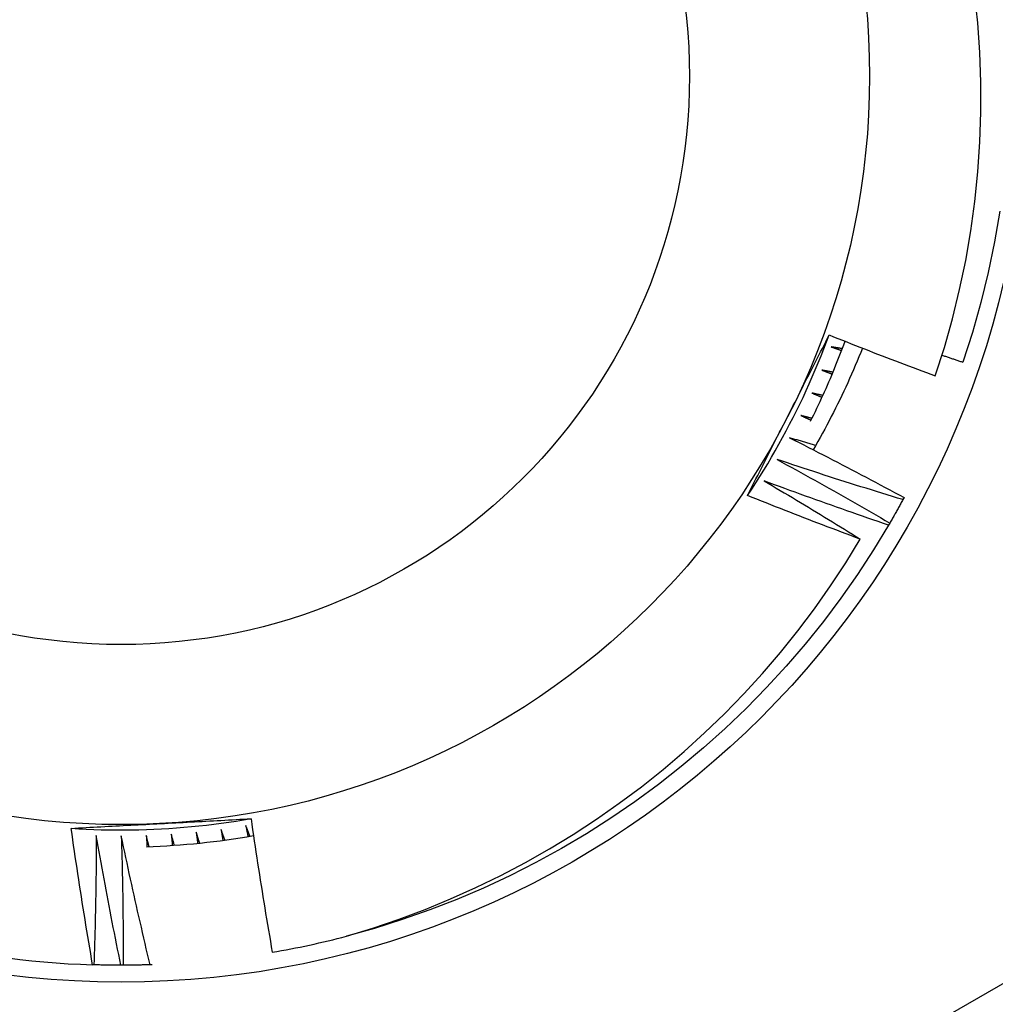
# Model space of a CAD drawing. Header units: inches. Extents: x 56.1 to 140.1, y 37.7 to 64.
# Tile 97 of 102: x 134.17 to 134.341, y 60.206 to 60.378. Entities that reach past the tile are written whole.
import ezdxf

# ---------------------------------------------------------------- set-up
doc = ezdxf.new("R2010")
doc.units = ezdxf.units.IN
doc.header["$MEASUREMENT"] = 0
doc.layers.add('Visible Edges(ANSI)', color=7, linetype='Continuous', lineweight=25)
doc.layers.add('Visible Tangent Edges(ANSI)', color=7, linetype='Continuous', lineweight=25)

msp = doc.modelspace()

# ---------------------------------------------------------------- linework, layer by layer
at = {"layer": 'Visible Edges(ANSI)'}
for p, q in [((134.3247413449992, 60.294161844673), (134.3245448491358, 60.29379785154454)), ((134.3222416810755, 60.28969452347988), (134.3220333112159, 60.28933719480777)), ((134.1830663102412, 60.21241456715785), (134.1828315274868, 60.21242190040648)), ((134.1881849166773, 60.21234302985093), (134.1877712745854, 60.21234256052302)), ((134.1932160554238, 60.21243694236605), (134.1928897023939, 60.21242591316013))]:
    msp.add_line(p, q, dxfattribs=at)
at = {"layer": 'Visible Edges(ANSI)', "flags": 128}
for points in [[(134.3302044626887, 60.31544076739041), (134.3317964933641, 60.32041688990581), (134.3332176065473, 60.32545081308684), (134.3344655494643, 60.33053755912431), (134.3355358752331, 60.3356603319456), (134.3364271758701, 60.34081032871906), (134.3371391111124, 60.34598284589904), (134.3376713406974, 60.35117318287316), (134.3380235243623, 60.3563766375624), (134.3381953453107, 60.36158851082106), (134.3381864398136, 60.36680410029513), (134.3379964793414, 60.37201870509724), (134.3376251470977, 60.37722762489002), (134.3370720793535, 60.38242615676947)], [(134.341506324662, 60.34423584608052), (134.3405858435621, 60.33887230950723), (134.3394782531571, 60.3335442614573), (134.3381849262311, 60.32825822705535), (134.3367074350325, 60.32302068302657), (134.3350475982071, 60.31783804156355)], [(134.2973738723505, 60.29452850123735), (134.2980991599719, 60.29562592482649), (134.298813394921, 60.29673057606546), (134.2995165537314, 60.2978423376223), (134.3002085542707, 60.29896108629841), (134.3008893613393, 60.30008669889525), (134.3015589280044, 60.3012190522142), (134.3022171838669, 60.30235803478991), (134.3028640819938, 60.30350351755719), (134.3034995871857, 60.30465538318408), (134.3041236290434, 60.30581350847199), (134.3047361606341, 60.30697777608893), (134.3053371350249, 60.30814806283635), (134.3059264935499, 60.30932425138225), (134.3065041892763, 60.31050621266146), (134.3070701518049, 60.31169383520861), (134.3076243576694, 60.31288698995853), (134.3081667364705, 60.31408555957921), (134.3086972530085, 60.3152894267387), (134.3092158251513, 60.31649846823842), (134.3097224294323, 60.31771256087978), (134.3102169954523, 60.31893158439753), (134.3106994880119, 60.32015541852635), (134.3111698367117, 60.3213839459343), (134.3116280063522, 60.32261704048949)], [(134.3044711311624, 60.30849314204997), (134.304771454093, 60.309083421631), (134.3050716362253, 60.3096734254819), (134.3053716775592, 60.31026317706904), (134.3056715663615, 60.31085267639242), (134.3059713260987, 60.31144193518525), (134.3062709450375, 60.31203097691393), (134.3065704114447, 60.31261979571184), (134.3068697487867, 60.31320841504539), (134.3071689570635, 60.31379684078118), (134.3074680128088, 60.31438508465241), (134.3077669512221, 60.31497315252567), (134.3080657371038, 60.31556106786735), (134.3083644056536, 60.31614883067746), (134.308662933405, 60.3167364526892), (134.308961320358, 60.31732395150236), (134.309259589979, 60.31791133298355), (134.3095577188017, 60.31849860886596), (134.3098557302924, 60.31908579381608), (134.3101536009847, 60.31967289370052), (134.3104513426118, 60.32025992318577), (134.310748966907, 60.32084689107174), (134.311046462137, 60.32143380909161), (134.3113438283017, 60.32202068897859), (134.3116410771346, 60.32260753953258)], [(134.3116410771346, 60.32260753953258), (134.3124107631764, 60.32229890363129), (134.313180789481, 60.32199113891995), (134.3139511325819, 60.32168424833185), (134.3147218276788, 60.32137822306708), (134.315492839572, 60.32107307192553), (134.3162641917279, 60.32076879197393), (134.3170358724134, 60.32046538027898), (134.3178078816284, 60.32016284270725), (134.318580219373, 60.31986117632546), (134.3193528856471, 60.3195603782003), (134.3201258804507, 60.31926045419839), (134.3208992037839, 60.3189614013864), (134.3216728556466, 60.31866321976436), (134.3224468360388, 60.31836591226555), (134.3232211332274, 60.31806947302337), (134.3239957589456, 60.31777390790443), (134.3247707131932, 60.31747921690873), (134.3255459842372, 60.31718539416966), (134.3263215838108, 60.31689244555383), (134.3270975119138, 60.31660036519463), (134.3278737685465, 60.31630915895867), (134.3286503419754, 60.31601882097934), (134.3294272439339, 60.31572935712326), (134.3302044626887, 60.31544076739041)], [(134.3083918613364, 60.30752401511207), (134.3086743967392, 60.3080920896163), (134.3089542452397, 60.30866148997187), (134.3092314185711, 60.309232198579), (134.309505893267, 60.30980420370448), (134.3097776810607, 60.31037749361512), (134.3100467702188, 60.31095205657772), (134.3103131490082, 60.31152788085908), (134.3105768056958, 60.3121049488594), (134.3108377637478, 60.3126832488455), (134.3110959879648, 60.31326277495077), (134.3113514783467, 60.31384350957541), (134.3116042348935, 60.31442544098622), (134.3118542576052, 60.31500855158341), (134.3121015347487, 60.31559283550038), (134.3123460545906, 60.31617827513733), (134.3125878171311, 60.31676485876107), (134.3128268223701, 60.31735257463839), (134.3130630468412, 60.3179414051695), (134.3132965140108, 60.31853133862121), (134.3135271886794, 60.31912237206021), (134.3137550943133, 60.3197144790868), (134.3139801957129, 60.32030765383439), (134.3142025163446, 60.32090187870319), (134.314422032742, 60.32149714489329)], [(134.3174732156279, 60.32029387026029), (134.3171660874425, 60.3195312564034), (134.31685438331, 60.31877040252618), (134.3165381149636, 60.31801132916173), (134.3162172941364, 60.31725405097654), (134.3158919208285, 60.3164986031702), (134.3155619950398, 60.31574499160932), (134.3152275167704, 60.31499324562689), (134.3148885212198, 60.3142433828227), (134.3145449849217, 60.31349542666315), (134.3141969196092, 60.31274940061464), (134.3138443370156, 60.31200531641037), (134.3134872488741, 60.31126320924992), (134.3131256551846, 60.3105230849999), (134.3127595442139, 60.30978497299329), (134.3123889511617, 60.30904889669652), (134.3120138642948, 60.30831486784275), (134.3116342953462, 60.30758291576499), (134.3112502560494, 60.30685305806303), (134.3108617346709, 60.30612531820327), (134.3104687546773, 60.30539971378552), (134.310071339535, 60.30467632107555), (134.3096696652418, 60.30395546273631), (134.3092637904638, 60.30323720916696), (134.3088537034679, 60.30252158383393)], [(134.3119791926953, 60.32052680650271), (134.3120559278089, 60.32050015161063), (134.3121326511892, 60.32047348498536), (134.3122093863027, 60.32044680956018), (134.3122861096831, 60.3204201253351), (134.3123628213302, 60.32039343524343), (134.3124395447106, 60.32036673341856), (134.3125162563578, 60.32034002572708), (134.3125929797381, 60.32031330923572), (134.3126696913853, 60.32028658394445), (134.3127463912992, 60.32025984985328), (134.3128231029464, 60.32023310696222), (134.3128998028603, 60.32020635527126), (134.3129765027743, 60.32017959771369), (134.3130532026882, 60.32015282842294), (134.313129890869, 60.32012605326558), (134.3132065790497, 60.32009926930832), (134.3132832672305, 60.32007247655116), (134.3133599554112, 60.32004567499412), (134.313436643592, 60.32001886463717), (134.3135133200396, 60.31999204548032), (134.3135899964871, 60.31996521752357), (134.3136666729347, 60.31993838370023), (134.3137433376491, 60.31991153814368), (134.3138200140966, 60.31988468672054)], [(134.3139446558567, 60.32021341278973), (134.313862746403, 60.32022636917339), (134.3137808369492, 60.32023933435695), (134.3136989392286, 60.3202523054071), (134.3136170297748, 60.32026528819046), (134.3135351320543, 60.32027827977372), (134.3134532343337, 60.32029128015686), (134.3133713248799, 60.32030428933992), (134.3132894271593, 60.32031730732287), (134.3132075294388, 60.32033033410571), (134.3131256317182, 60.32034336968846), (134.3130437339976, 60.3203564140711), (134.3129618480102, 60.32036946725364), (134.3128799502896, 60.32038252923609), (134.3127980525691, 60.32039560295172), (134.3127161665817, 60.32040868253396), (134.3126342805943, 60.32042177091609), (134.3125523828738, 60.32043487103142), (134.3124704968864, 60.32044797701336), (134.312388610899, 60.32046109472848), (134.3123067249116, 60.32047421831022), (134.3122248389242, 60.32048735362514), (134.3121429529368, 60.32050049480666), (134.3120610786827, 60.32051364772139), (134.3119791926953, 60.32052680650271)], [(134.3313874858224, 60.31908058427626), (134.3315398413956, 60.31902843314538), (134.3316922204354, 60.3189763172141), (134.3318446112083, 60.31892423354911), (134.3319970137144, 60.3188721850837), (134.3321494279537, 60.3188201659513), (134.3323018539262, 60.31876818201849), (134.3324542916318, 60.31871622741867), (134.3326067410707, 60.31866430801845), (134.3327592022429, 60.31861242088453), (134.3329116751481, 60.31856056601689), (134.3330641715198, 60.31850874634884), (134.3332166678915, 60.3184569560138), (134.3333691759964, 60.31840520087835), (134.3335216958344, 60.31835347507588), (134.3336742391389, 60.31830178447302), (134.3338267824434, 60.31825012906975), (134.3339793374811, 60.31819850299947), (134.3341319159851, 60.31814690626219), (134.3342844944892, 60.3180953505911), (134.3344370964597, 60.3180438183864), (134.3345896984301, 60.3179923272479), (134.334742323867, 60.31794086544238), (134.334894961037, 60.31788943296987), (134.3350475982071, 60.31783804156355)], [(134.3103542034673, 60.31646525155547), (134.3104300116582, 60.31643608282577), (134.3105058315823, 60.31640690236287), (134.3105816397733, 60.31637771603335), (134.310657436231, 60.31634852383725), (134.3107332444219, 60.31631931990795), (134.3108090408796, 60.31629011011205), (134.3108848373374, 60.31626089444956), (134.3109606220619, 60.31623166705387), (134.3110364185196, 60.31620242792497), (134.3111122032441, 60.31617318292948), (134.3111879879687, 60.31614393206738), (134.3112637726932, 60.3161146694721), (134.3113395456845, 60.31608540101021), (134.3114153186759, 60.31605612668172), (134.3114910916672, 60.31602684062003), (134.3115668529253, 60.31599754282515), (134.3116426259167, 60.31596823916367), (134.3117183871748, 60.31593892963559), (134.3117941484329, 60.31590960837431), (134.3118698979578, 60.31588028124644), (134.3119456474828, 60.31585094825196), (134.3120213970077, 60.31582160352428), (134.3120971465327, 60.31579225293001), (134.3121728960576, 60.31576289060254)], [(134.3123082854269, 60.31608733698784), (134.312226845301, 60.3161029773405), (134.3121454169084, 60.31611862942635), (134.3120639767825, 60.3161342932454), (134.3119825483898, 60.31614996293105), (134.3119011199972, 60.31616564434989), (134.3118196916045, 60.31618133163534), (134.3117382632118, 60.31619703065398), (134.3116568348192, 60.31621273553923), (134.3115754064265, 60.31622845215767), (134.3114939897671, 60.31624417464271), (134.3114125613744, 60.31625990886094), (134.3113311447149, 60.31627565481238), (134.3112497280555, 60.31629140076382), (134.311168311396, 60.31630716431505), (134.3110868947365, 60.31632293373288), (134.3110054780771, 60.31633870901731), (134.3109240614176, 60.31635449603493), (134.3108426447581, 60.31637028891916), (134.3107612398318, 60.31638609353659), (134.3106798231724, 60.31640190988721), (134.3105984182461, 60.31641773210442), (134.3105170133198, 60.31643356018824), (134.3104356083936, 60.31644940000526), (134.3103542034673, 60.31646525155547)], [(134.3085964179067, 60.31245937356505), (134.3086712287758, 60.31242772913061), (134.3087460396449, 60.31239606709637), (134.3088208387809, 60.31236440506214), (134.30889564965, 60.3123327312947), (134.3089704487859, 60.31230105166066), (134.3090452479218, 60.31226936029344), (134.3091200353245, 60.3122376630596), (134.3091948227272, 60.31220595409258), (134.3092696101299, 60.31217424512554), (134.3093443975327, 60.31214251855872), (134.3094191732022, 60.31211078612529), (134.3094939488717, 60.31207904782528), (134.3095687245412, 60.31204730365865), (134.3096434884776, 60.31201554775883), (134.3097182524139, 60.31198378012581), (134.3097930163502, 60.31195201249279), (134.3098677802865, 60.31192022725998), (134.3099425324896, 60.31188844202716), (134.3100172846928, 60.31185664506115), (134.3100920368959, 60.31182483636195), (134.310166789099, 60.31179302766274), (134.3102415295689, 60.31176120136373), (134.3103162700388, 60.31172937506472), (134.3103909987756, 60.31169753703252)], [(134.3105370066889, 60.31201734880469), (134.3104561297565, 60.31203566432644), (134.3103752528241, 60.31205399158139), (134.3102943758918, 60.31207232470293), (134.3102134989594, 60.31209066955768), (134.3101326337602, 60.31210902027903), (134.3100517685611, 60.31212737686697), (134.3099709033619, 60.31214574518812), (134.3098900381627, 60.31216412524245), (134.3098091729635, 60.31218251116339), (134.3097283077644, 60.31220090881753), (134.3096474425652, 60.31221931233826), (134.3095665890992, 60.31223772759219), (134.3094857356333, 60.31225614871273), (134.3094048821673, 60.31227458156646), (134.3093240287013, 60.31229302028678), (134.3092431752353, 60.31231146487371), (134.3091623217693, 60.31232992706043), (134.3090814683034, 60.31234838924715), (134.3090006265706, 60.31236686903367), (134.3089197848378, 60.31238534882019), (134.3088389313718, 60.31240384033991), (134.3087580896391, 60.31242234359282), (134.3086772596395, 60.31244085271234), (134.3085964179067, 60.31245937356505)], [(134.2973765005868, 60.29452687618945), (134.2976706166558, 60.2951075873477), (134.2979648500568, 60.29568831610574), (134.298259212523, 60.29626906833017), (134.2985536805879, 60.2968498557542), (134.2988482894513, 60.29743069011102), (134.2991430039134, 60.29801159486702), (134.2994378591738, 60.29859257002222), (134.2997328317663, 60.2991736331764), (134.3000279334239, 60.29975480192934), (134.3003231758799, 60.30033608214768), (134.3006185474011, 60.30091749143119), (134.3009140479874, 60.30149903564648), (134.301209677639, 60.30208073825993), (134.3015054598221, 60.30266259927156), (134.3018013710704, 60.30324464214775), (134.302097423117, 60.30382687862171), (134.3023936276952, 60.30440931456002), (134.3026899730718, 60.3049919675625), (134.3029864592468, 60.30557484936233), (134.3032830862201, 60.30615797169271), (134.3035798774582, 60.30674135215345), (134.3038768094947, 60.30732499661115), (134.3041738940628, 60.30790892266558), (134.3044711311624, 60.30849314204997)], [(134.3067077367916, 60.30851352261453), (134.3067814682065, 60.30847943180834), (134.3068551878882, 60.30844532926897), (134.3069289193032, 60.30841122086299), (134.3070026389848, 60.30837710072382), (134.3070763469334, 60.30834297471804), (134.3071500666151, 60.30830884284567), (134.3072237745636, 60.3082746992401), (134.3072974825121, 60.30824054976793), (134.3073711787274, 60.30820638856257), (134.3074448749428, 60.3081722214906), (134.3075185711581, 60.30813804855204), (134.3075922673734, 60.30810386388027), (134.3076659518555, 60.30806967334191), (134.3077396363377, 60.30803547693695), (134.3078133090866, 60.30800126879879), (134.3078869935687, 60.30796704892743), (134.3079606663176, 60.30793282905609), (134.3080343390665, 60.30789859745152), (134.3081080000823, 60.30786435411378), (134.308181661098, 60.30783010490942), (134.3082553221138, 60.30779584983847), (134.3083289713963, 60.30776158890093), (134.3084026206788, 60.30772731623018), (134.3084762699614, 60.30769303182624)], [(134.3086327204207, 60.30800786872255), (134.3085524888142, 60.308028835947), (134.3084722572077, 60.30804981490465), (134.3083920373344, 60.3080707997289), (134.3083118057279, 60.30809179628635), (134.3082315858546, 60.30811279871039), (134.3081513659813, 60.30813380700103), (134.308071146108, 60.30815482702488), (134.3079909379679, 60.30817585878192), (134.3079107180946, 60.30819689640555), (134.3078305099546, 60.30821794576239), (134.3077502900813, 60.30823900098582), (134.3076700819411, 60.30826006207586), (134.3075898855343, 60.30828114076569), (134.3075096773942, 60.30830221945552), (134.3074294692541, 60.30832330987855), (134.3073492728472, 60.30834441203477), (134.3072690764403, 60.3083655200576), (134.3071888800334, 60.30838663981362), (134.3071086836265, 60.30840776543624), (134.3070284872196, 60.30842889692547), (134.3069482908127, 60.30845004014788), (134.306868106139, 60.3084711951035), (134.3067879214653, 60.30849235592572), (134.3067077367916, 60.30851352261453)], [(134.3046902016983, 60.30463197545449), (134.3055317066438, 60.30420809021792), (134.3063726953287, 60.30378311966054), (134.3072131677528, 60.30335707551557), (134.308053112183, 60.30292995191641), (134.3088925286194, 60.30250174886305), (134.309731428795, 60.30207247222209), (134.3105698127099, 60.30164211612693), (134.3114076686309, 60.30121068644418), (134.312244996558, 60.30077818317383), (134.3130817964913, 60.30034460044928), (134.3139180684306, 60.29990994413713), (134.314753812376, 60.29947421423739), (134.3155890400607, 60.29903741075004), (134.3164237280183, 60.29859953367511), (134.317257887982, 60.29816058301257), (134.3180915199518, 60.29772056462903), (134.3189246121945, 60.2972794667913), (134.3197571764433, 60.29683730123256), (134.3205892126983, 60.29639406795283), (134.3214207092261, 60.2959497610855), (134.32225167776, 60.29550438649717), (134.3230820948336, 60.29505793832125), (134.3239119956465, 60.29461042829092), (134.3247413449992, 60.294161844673)], [(134.3092833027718, 60.30327149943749), (134.3090917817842, 60.30332760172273), (134.3089002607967, 60.30338376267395), (134.3087087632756, 60.30343997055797), (134.3085172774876, 60.30349622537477), (134.3083258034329, 60.30355253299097), (134.3081343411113, 60.30360889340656), (134.307942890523, 60.30366530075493), (134.3077514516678, 60.30372176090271), (134.3075600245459, 60.30377827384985), (134.3073686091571, 60.30383483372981), (134.3071772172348, 60.30389144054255), (134.3069858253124, 60.30394810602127), (134.3067944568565, 60.3040048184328), (134.3066030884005, 60.30406157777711), (134.3064117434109, 60.30411838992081), (134.3062204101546, 60.3041752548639), (134.3060290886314, 60.30423216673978), (134.3058377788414, 60.30428913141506), (134.3056464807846, 60.30434614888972), (134.3054552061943, 60.30440321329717), (134.3052639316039, 60.30446032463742), (134.3050726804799, 60.30451749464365), (134.3048814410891, 60.30457471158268), (134.3046902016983, 60.30463197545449)], [(134.3025460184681, 60.30081893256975), (134.3033731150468, 60.30036757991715), (134.3041996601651, 60.29991515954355), (134.30502564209, 60.29946168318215), (134.3058510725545, 60.29900714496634), (134.3066759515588, 60.29855155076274), (134.3075002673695, 60.29809489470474), (134.30832403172, 60.29763717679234), (134.309147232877, 60.29717840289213), (134.3099698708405, 60.29671857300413), (134.3107919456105, 60.29625768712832), (134.311613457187, 60.29579573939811), (134.3124344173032, 60.2953327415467), (134.3132548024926, 60.29486868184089), (134.3140746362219, 60.29440357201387), (134.3148938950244, 60.29393740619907), (134.3157125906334, 60.29347018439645), (134.3165307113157, 60.29300190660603), (134.3173482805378, 60.29253257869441), (134.3181652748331, 60.29206220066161), (134.3189816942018, 60.29159076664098), (134.3197975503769, 60.29111828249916), (134.3206128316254, 60.29064474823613), (134.3214275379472, 60.2901701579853), (134.3222416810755, 60.28969452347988)], [(134.3245448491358, 60.29379785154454), (134.3236245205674, 60.29407700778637), (134.3227045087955, 60.29435731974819), (134.3217848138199, 60.29463880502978), (134.3208654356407, 60.29492145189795), (134.3199463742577, 60.2952052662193), (134.3190276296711, 60.29549024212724), (134.3181092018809, 60.29577638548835), (134.317191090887, 60.29606369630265), (134.3162733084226, 60.29635216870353), (134.3153558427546, 60.29664180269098), (134.3144387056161, 60.29693260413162), (134.3135218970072, 60.29722457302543), (134.3126054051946, 60.29751770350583), (134.3116892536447, 60.29781199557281), (134.3107734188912, 60.29810745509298), (134.3098579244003, 60.29840407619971), (134.3089427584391, 60.29870185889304), (134.3080279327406, 60.29900080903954), (134.3071134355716, 60.29930092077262), (134.3061992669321, 60.29960219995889), (134.3052854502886, 60.29990463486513), (134.3043719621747, 60.30020823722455), (134.3034588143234, 60.30051300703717), (134.3025460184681, 60.30081893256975)], [(134.3002774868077, 60.29707852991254), (134.300983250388, 60.29666275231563), (134.3016885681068, 60.29624618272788), (134.3023934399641, 60.29582883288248), (134.3030978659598, 60.29541069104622), (134.303801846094, 60.29499176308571), (134.3045053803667, 60.29457204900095), (134.3052084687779, 60.29415154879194), (134.3059111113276, 60.29373026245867), (134.3066132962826, 60.29330819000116), (134.307315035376, 60.29288533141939), (134.3080163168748, 60.29246169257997), (134.3087171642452, 60.29203726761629), (134.3094175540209, 60.29161205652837), (134.3101174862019, 60.29118606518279), (134.3108169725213, 60.29075928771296), (134.3115160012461, 60.29033172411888), (134.3122145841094, 60.28990338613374), (134.3129127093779, 60.28947426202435), (134.3136103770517, 60.28904435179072), (134.314307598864, 60.28861366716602), (134.3150043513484, 60.28818219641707), (134.3157006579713, 60.28774994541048), (134.3163965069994, 60.28731691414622), (134.3170919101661, 60.28688310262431)], [(134.3220333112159, 60.28933719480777), (134.321122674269, 60.28964648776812), (134.320212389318, 60.28995693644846), (134.319302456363, 60.29026853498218), (134.3183928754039, 60.29058128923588), (134.3174836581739, 60.29089519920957), (134.3165747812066, 60.29121026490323), (134.3156662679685, 60.29152648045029), (134.3147581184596, 60.29184385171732), (134.3138503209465, 60.29216237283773), (134.3129428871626, 60.29248204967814), (134.3120358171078, 60.29280287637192), (134.3111291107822, 60.29312486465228), (134.3102227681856, 60.29344799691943), (134.3093168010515, 60.29377228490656), (134.3084111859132, 60.29409772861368), (134.3075059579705, 60.29442431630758), (134.3066010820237, 60.29475206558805), (134.3056965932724, 60.29508095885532), (134.3047924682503, 60.29541101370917), (134.3038887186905, 60.29574221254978), (134.302985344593, 60.2960745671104), (134.3020823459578, 60.2964080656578), (134.301179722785, 60.29674272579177), (134.3002774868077, 60.29707852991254)], [(134.3170919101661, 60.28688310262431), (134.3162663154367, 60.2871906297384), (134.3154410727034, 60.28749911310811), (134.3146161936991, 60.28780854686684), (134.3137916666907, 60.28811893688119), (134.3129674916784, 60.28843027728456), (134.3121436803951, 60.28874257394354), (134.3113202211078, 60.28905582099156), (134.3104971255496, 60.28937001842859), (134.3096743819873, 60.28968517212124), (134.3088520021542, 60.29000128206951), (134.308029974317, 60.29031834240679), (134.3072083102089, 60.29063635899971), (134.3063869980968, 60.29095532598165), (134.3055660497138, 60.2912752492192), (134.3047454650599, 60.29159612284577), (134.303925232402, 60.29191795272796), (134.3031053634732, 60.29224073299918), (134.3022858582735, 60.29256446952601), (134.301466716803, 60.29288915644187), (134.3006479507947, 60.29321479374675), (134.2998295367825, 60.29354138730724), (134.2990114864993, 60.29386893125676), (134.2981938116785, 60.2941974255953), (134.2973765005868, 60.29452687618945)], [(134.3245448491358, 60.29379785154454), (134.324451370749, 60.2936255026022), (134.3243576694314, 60.29345326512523), (134.3242637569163, 60.29328115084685), (134.3241696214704, 60.29310915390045), (134.324075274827, 60.29293727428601), (134.323980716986, 60.29276551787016), (134.3238859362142, 60.29259387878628), (134.3237909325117, 60.29242235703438), (134.3236957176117, 60.29225095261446), (134.323600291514, 60.29207967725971), (134.3235046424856, 60.29190851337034), (134.3234087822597, 60.29173747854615), (134.3233127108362, 60.29156655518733), (134.3232164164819, 60.2913957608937), (134.3231199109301, 60.29122508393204), (134.3230231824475, 60.29105453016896), (134.3229262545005, 60.29088409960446), (134.3228290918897, 60.29071379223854), (134.3227317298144, 60.29054360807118), (134.3226341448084, 60.2903735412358), (134.3225363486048, 60.2902036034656), (134.3224383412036, 60.29003378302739), (134.3223401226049, 60.28986409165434), (134.3222416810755, 60.28969452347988)], [(134.3220333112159, 60.28933719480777), (134.3193931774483, 60.28498838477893), (134.3166122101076, 60.28072825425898), (134.3136933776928, 60.27656137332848), (134.3106398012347, 60.27249219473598), (134.3074547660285, 60.26852507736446), (134.3041416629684, 60.26466426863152), (134.3007040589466, 60.26091389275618), (134.2971456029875, 60.25727797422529), (134.2934701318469, 60.25376039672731), (134.2896815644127, 60.25036491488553), (134.2857839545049, 60.24709518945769), (134.2817814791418, 60.2439546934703), (134.2776784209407, 60.24094680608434), (134.2734791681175, 60.238074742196), (134.2691882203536, 60.2353415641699), (134.2648101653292, 60.2327502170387), (134.2603496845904, 60.23030345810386), (134.2558115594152, 60.22800390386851), (134.2512006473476, 60.22585403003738), (134.2465218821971, 60.22385613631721), (134.241780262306, 60.22201234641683), (134.2369808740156, 60.22032464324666), (134.2321288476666, 60.21879482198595), (134.2272293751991, 60.21742453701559)], [(134.2272293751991, 60.21742453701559), (134.2318598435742, 60.21884227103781), (134.2364419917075, 60.22040295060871), (134.2409724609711, 60.2221054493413), (134.2454479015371, 60.223948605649), (134.2498649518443, 60.22593125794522), (134.2542202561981, 60.22805225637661), (134.2585104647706, 60.23031043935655), (134.2627322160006, 60.23270466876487), (134.2668819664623, 60.23523365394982), (134.2709482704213, 60.23789080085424), (134.274923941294, 60.24067109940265), (134.2788062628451, 60.24357216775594), (134.2825925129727, 60.24659162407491), (134.2862799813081, 60.24972706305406), (134.289865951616, 60.2529761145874), (134.2933476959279, 60.2563363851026), (134.2967225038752, 60.25980548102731), (134.2999876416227, 60.26338102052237), (134.3031404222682, 60.26706062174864), (134.3061781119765, 60.27084189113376), (134.3090979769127, 60.27472244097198), (134.3118943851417, 60.27869558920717), (134.3145596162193, 60.2827503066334), (134.3170919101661, 60.28688310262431)], [(134.179084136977, 60.23629638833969), (134.1803971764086, 60.23621698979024), (134.1817109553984, 60.23615076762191), (134.1830253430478, 60.23609769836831), (134.184340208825, 60.23605778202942), (134.1856554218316, 60.23603099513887), (134.1869708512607, 60.23601731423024), (134.1882863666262, 60.23601673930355), (134.1896018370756, 60.2360292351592), (134.1909171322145, 60.23605481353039), (134.192232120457, 60.23609343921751), (134.1935466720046, 60.23614510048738), (134.194860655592, 60.2362097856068), (134.1961739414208, 60.23628748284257), (134.1974863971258, 60.23637816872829), (134.198797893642, 60.23648183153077), (134.2001082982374, 60.2365984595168), (134.2014174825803, 60.23672802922), (134.2027253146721, 60.23687052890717), (134.204031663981, 60.2370259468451), (134.2053363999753, 60.2371942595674), (134.2066393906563, 60.23737546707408), (134.2079405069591, 60.23756953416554), (134.2092396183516, 60.23777646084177), (134.2105365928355, 60.23799622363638)], [(134.1790840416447, 60.23629331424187), (134.1797340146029, 60.23632894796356), (134.1803840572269, 60.23636449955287), (134.1810341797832, 60.23639995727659), (134.1816843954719, 60.23643532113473), (134.1823347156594, 60.23647061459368), (134.1829851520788, 60.23650582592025), (134.1836357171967, 60.23654096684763), (134.1842864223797, 60.23657604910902), (134.184937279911, 60.23661106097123), (134.1855883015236, 60.23664601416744), (134.1862394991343, 60.23668092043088), (134.1868908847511, 60.23671579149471), (134.1875424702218, 60.23675060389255), (134.1881942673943, 60.236785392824), (134.1888462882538, 60.23682013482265), (134.1894985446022, 60.23685486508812), (134.1901510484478, 60.23688957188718), (134.190803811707, 60.23692425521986), (134.1914568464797, 60.23695892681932), (134.1921101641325, 60.23699359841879), (134.1927637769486, 60.23702827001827), (134.1934176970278, 60.23706294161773), (134.19407193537, 60.23709761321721), (134.1947265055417, 60.23713230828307)], [(134.1828315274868, 60.21242190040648), (134.1826603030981, 60.21341401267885), (134.182490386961, 60.21440637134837), (134.1823217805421, 60.21539894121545), (134.1821544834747, 60.21639173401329), (134.1819884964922, 60.21738474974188), (134.1818238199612, 60.21837798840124), (134.1816604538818, 60.21937143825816), (134.1814983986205, 60.22036512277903), (134.1813376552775, 60.22135901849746), (134.1811782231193, 60.22235312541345), (134.1810201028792, 60.2233474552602), (134.180863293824, 60.22434200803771), (134.1807077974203, 60.22533677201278), (134.1805536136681, 60.2263317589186), (134.1804007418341, 60.22732695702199), (134.1802491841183, 60.22832236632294), (134.1800989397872, 60.22931799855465), (134.179950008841, 60.2303138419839), (134.1798023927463, 60.23130989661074), (134.179656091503, 60.23230616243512), (134.1795111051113, 60.23330263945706), (134.1793674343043, 60.23429931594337), (134.1792250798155, 60.23529621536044), (134.1790840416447, 60.23629331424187)], [(134.1947265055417, 60.23713230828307), (134.1953878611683, 60.23716735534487), (134.1960489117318, 60.23720240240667), (134.1967096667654, 60.23723743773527), (134.1973701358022, 60.23727246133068), (134.1980303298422, 60.23730750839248), (134.1986902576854, 60.23734254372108), (134.1993499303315, 60.23737760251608), (134.2000093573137, 60.23741268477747), (134.2006685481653, 60.23744777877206), (134.2013275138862, 60.23748289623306), (134.2019862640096, 60.23751806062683), (134.2026448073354, 60.237553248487), (134.2033031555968, 60.23758848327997), (134.2039613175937, 60.23762376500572), (134.2046193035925, 60.23765909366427), (134.2052771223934, 60.23769448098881), (134.205934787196, 60.23772992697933), (134.206592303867, 60.23776544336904), (134.2072496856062, 60.23780103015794), (134.2079069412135, 60.23783668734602), (134.2085640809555, 60.2378724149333), (134.2092211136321, 60.23790823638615), (134.2098780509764, 60.23794415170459), (134.2105349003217, 60.23798014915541)], [(134.2096215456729, 60.23676473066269), (134.209637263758, 60.23668503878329), (134.2096529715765, 60.2366053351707), (134.2096686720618, 60.23652564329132), (134.2096843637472, 60.23644593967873), (134.2097000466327, 60.23636623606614), (134.2097157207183, 60.23628653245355), (134.209731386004, 60.23620681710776), (134.2097470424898, 60.23612711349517), (134.2097626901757, 60.23604739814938), (134.2097783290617, 60.23596768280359), (134.2097939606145, 60.2358879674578), (134.2098095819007, 60.23580825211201), (134.2098251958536, 60.23572853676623), (134.2098407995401, 60.23564880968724), (134.2098563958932, 60.23556909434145), (134.2098719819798, 60.23548936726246), (134.2098875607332, 60.23540964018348), (134.2099031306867, 60.2353299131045), (134.2099186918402, 60.23525018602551), (134.2099342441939, 60.23517044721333), (134.2099497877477, 60.23509072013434), (134.2099653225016, 60.23501098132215), (134.2099808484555, 60.23493124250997), (134.2099963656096, 60.23485150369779)], [(134.2103430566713, 60.23490982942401), (134.2103128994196, 60.23498706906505), (134.2102827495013, 60.23506432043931), (134.2102526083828, 60.23514157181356), (134.2102224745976, 60.23521883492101), (134.2101923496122, 60.23529609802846), (134.2101622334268, 60.23537336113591), (134.2101321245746, 60.23545062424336), (134.2101020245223, 60.23552789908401), (134.21007193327, 60.23560517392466), (134.2100418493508, 60.23568244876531), (134.2100117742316, 60.23575973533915), (134.2099817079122, 60.235837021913), (134.2099516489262, 60.23591430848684), (134.2099215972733, 60.23599160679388), (134.209891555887, 60.23606890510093), (134.209861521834, 60.23614620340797), (134.2098314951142, 60.23622350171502), (134.2098014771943, 60.23630081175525), (134.2097714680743, 60.2363781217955), (134.2097414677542, 60.23645544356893), (134.2097114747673, 60.23653275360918), (134.2096814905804, 60.23661007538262), (134.2096515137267, 60.23668740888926), (134.2096215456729, 60.23676473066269)], [(134.2105349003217, 60.23798014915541), (134.2106748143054, 60.23700390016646), (134.2108160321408, 60.23602785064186), (134.2109585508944, 60.23505200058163), (134.2111023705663, 60.23407637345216), (134.2112474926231, 60.23310094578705), (134.2113939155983, 60.23212572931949), (134.2115416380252, 60.23115073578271), (134.2116906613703, 60.23017594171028), (134.2118409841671, 60.22920137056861), (134.2119926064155, 60.2282270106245), (134.212145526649, 60.22725287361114), (134.2122997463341, 60.22627894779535), (134.2124552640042, 60.22530524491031), (134.2126120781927, 60.22433175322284), (134.2127701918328, 60.22335848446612), (134.2129296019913, 60.22238543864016), (134.2130903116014, 60.22141260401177), (134.2132523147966, 60.22043998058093), (134.2134156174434, 60.21946759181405), (134.2135802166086, 60.21849541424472), (134.2137461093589, 60.21752345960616), (134.2139133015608, 60.21655172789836), (134.2140817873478, 60.21558021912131), (134.2142515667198, 60.21460894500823)], [(134.183473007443, 60.23503108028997), (134.1834698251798, 60.23408884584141), (134.1834654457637, 60.23314658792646), (134.1834598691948, 60.23220433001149), (134.1834530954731, 60.23126204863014), (134.1834451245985, 60.2303197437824), (134.1834359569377, 60.22937743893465), (134.1834255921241, 60.22843511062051), (134.1834140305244, 60.22749277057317), (134.1834012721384, 60.22655043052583), (134.1833873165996, 60.22560806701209), (134.1833721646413, 60.22466570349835), (134.1833558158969, 60.22372332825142), (134.1833382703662, 60.22278095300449), (134.183319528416, 60.22183856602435), (134.1832995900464, 60.22089617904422), (134.1832784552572, 60.21995378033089), (134.1832561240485, 60.21901138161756), (134.1832325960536, 60.21806897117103), (134.1832078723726, 60.21712657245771), (134.183181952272, 60.21618417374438), (134.1831548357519, 60.21524176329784), (134.183126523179, 60.21429936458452), (134.1830970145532, 60.21335696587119), (134.1830663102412, 60.21241456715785)], [(134.1877712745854, 60.21234256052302), (134.1875786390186, 60.21328479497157), (134.1873871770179, 60.21422731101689), (134.1871968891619, 60.21517010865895), (134.1870077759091, 60.21611317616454), (134.1868198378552, 60.2170565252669), (134.186633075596, 60.218000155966), (134.1864474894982, 60.21894404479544), (134.1862630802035, 60.21988822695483), (134.1860798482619, 60.22083266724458), (134.1858977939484, 60.22177737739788), (134.1857169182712, 60.22272235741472), (134.1855372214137, 60.22366760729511), (134.185358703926, 60.22461312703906), (134.1851813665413, 60.22555891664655), (134.1850052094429, 60.22650495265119), (134.1848302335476, 60.22745127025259), (134.1846564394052, 60.22839784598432), (134.1844838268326, 60.22934466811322), (134.1843123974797, 60.23029176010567), (134.1841421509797, 60.23123911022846), (134.1839730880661, 60.23218671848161), (134.1838052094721, 60.23313458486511), (134.1836385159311, 60.23408270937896), (134.183473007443, 60.23503108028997)], [(134.1878470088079, 60.23496066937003), (134.1878748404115, 60.23401884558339), (134.1879014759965, 60.23307696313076), (134.1879269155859, 60.23213502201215), (134.1879511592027, 60.23119302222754), (134.1879742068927, 60.23025097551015), (134.1879960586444, 60.22930887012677), (134.1880167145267, 60.22836671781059), (134.1880361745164, 60.22742451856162), (134.1880544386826, 60.22648226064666), (134.1880715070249, 60.22553995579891), (134.1880873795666, 60.22459760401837), (134.1881020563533, 60.22365519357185), (134.188115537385, 60.22271274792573), (134.1881278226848, 60.22177025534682), (134.1881389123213, 60.22082771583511), (134.1881488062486, 60.21988514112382), (134.1881575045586, 60.21894251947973), (134.1881650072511, 60.21799985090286), (134.1881713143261, 60.21705714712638), (134.1881764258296, 60.21611439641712), (134.1881803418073, 60.21517161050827), (134.1881830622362, 60.21422878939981), (134.1881845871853, 60.21328593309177), (134.1881849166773, 60.21234302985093)], [(134.1928897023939, 60.21242591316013), (134.192666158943, 60.21336129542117), (134.1924437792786, 60.21429700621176), (134.1922225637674, 60.21523302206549), (134.1920025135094, 60.21616936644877), (134.1917836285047, 60.21710601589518), (134.1915659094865, 60.21804298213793), (134.1913493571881, 60.21898026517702), (134.1911339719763, 60.21991785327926), (134.1909197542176, 60.22085575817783), (134.1907067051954, 60.22179395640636), (134.1904948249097, 60.22273248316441), (134.1902841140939, 60.22367130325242), (134.1900745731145, 60.22461042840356), (134.1898662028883, 60.22554987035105), (134.1896590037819, 60.22648960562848), (134.1894529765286, 60.22742964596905), (134.1892481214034, 60.22836997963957), (134.1890444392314, 60.22931061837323), (134.1888419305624, 60.23025155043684), (134.1886405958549, 60.23119278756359), (134.1884404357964, 60.23213431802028), (134.1882414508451, 60.23307614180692), (134.1880436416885, 60.2340182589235), (134.1878470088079, 60.23496066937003)], [(134.192220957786, 60.23503427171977), (134.1922260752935, 60.23495319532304), (134.1922311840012, 60.2348721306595), (134.1922362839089, 60.23479105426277), (134.1922413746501, 60.23470998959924), (134.1922464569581, 60.2346289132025), (134.1922515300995, 60.23454783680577), (134.192256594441, 60.23446676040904), (134.1922616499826, 60.23438568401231), (134.1922666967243, 60.23430460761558), (134.1922717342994, 60.23422353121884), (134.1922767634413, 60.23414245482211), (134.1922817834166, 60.23406137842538), (134.1922867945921, 60.23398030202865), (134.192291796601, 60.23389922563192), (134.1922967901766, 60.23381813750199), (134.1923017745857, 60.23373706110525), (134.1923067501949, 60.23365598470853), (134.1923117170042, 60.23357489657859), (134.1923166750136, 60.23349382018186), (134.192321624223, 60.23341273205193), (134.192326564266, 60.23333164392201), (134.192331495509, 60.23325055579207), (134.1923364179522, 60.23316947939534), (134.1923413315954, 60.23308839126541)], [(134.1926926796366, 60.2331006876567), (134.1926729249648, 60.23318122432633), (134.1926531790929, 60.23326176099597), (134.1926334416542, 60.23334230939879), (134.1926137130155, 60.23342285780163), (134.1925939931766, 60.23350340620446), (134.192574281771, 60.23358395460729), (134.1925545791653, 60.23366450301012), (134.1925348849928, 60.23374506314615), (134.1925151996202, 60.23382561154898), (134.1924955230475, 60.23390617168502), (134.192475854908, 60.23398673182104), (134.1924561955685, 60.23406730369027), (134.1924365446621, 60.23414786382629), (134.1924169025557, 60.23422843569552), (134.1923972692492, 60.23430900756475), (134.1923776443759, 60.23438957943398), (134.1923580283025, 60.2344701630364), (134.192338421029, 60.23455073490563), (134.1923188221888, 60.23463131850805), (134.1922992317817, 60.23471190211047), (134.1922796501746, 60.2347924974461), (134.1922600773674, 60.23487308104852), (134.19224051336, 60.23495367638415), (134.192220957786, 60.23503427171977)], [(134.1965901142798, 60.23525178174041), (134.1965978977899, 60.23517092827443), (134.1966056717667, 60.23509007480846), (134.1966134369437, 60.23500920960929), (134.196621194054, 60.23492834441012), (134.1966289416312, 60.23484749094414), (134.1966366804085, 60.23476662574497), (134.1966444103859, 60.2346857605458), (134.1966521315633, 60.23460489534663), (134.1966598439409, 60.23452403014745), (134.1966675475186, 60.23444316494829), (134.1966752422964, 60.23436229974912), (134.1966829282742, 60.23428142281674), (134.1966906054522, 60.23420055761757), (134.196698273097, 60.2341196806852), (134.1967059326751, 60.23403881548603), (134.1967135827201, 60.23395793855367), (134.1967212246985, 60.23387707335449), (134.1967288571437, 60.23379619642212), (134.1967364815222, 60.23371531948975), (134.1967440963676, 60.23363444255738), (134.1967517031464, 60.23355356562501), (134.196759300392, 60.23347268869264), (134.1967668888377, 60.23339180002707), (134.1967744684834, 60.2333109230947)], [(134.1971252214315, 60.23333477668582), (134.1971028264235, 60.23341462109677), (134.1970804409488, 60.23349446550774), (134.1970580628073, 60.23357432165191), (134.1970356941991, 60.23365416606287), (134.1970133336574, 60.23373402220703), (134.1969909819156, 60.23381387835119), (134.1969686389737, 60.23389374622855), (134.1969463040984, 60.23397360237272), (134.1969239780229, 60.23405347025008), (134.1969016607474, 60.23413333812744), (134.1968793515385, 60.23421320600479), (134.1968570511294, 60.23429308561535), (134.1968347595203, 60.2343729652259), (134.1968124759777, 60.23445284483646), (134.196790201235, 60.23453272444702), (134.1967679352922, 60.23461260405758), (134.196745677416, 60.23469249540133), (134.1967234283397, 60.23477238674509), (134.1967011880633, 60.23485227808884), (134.1966789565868, 60.2349321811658), (134.1966567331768, 60.23501207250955), (134.1966345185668, 60.2350919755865), (134.1966123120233, 60.23517187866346), (134.1965901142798, 60.23525178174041)], [(134.2009497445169, 60.23561298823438), (134.2009601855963, 60.23553242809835), (134.2009706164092, 60.23545186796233), (134.2009810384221, 60.2353713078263), (134.2009914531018, 60.23529074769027), (134.201001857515, 60.23521018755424), (134.2010122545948, 60.23512962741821), (134.2010226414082, 60.23504905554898), (134.2010330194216, 60.23496849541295), (134.2010433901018, 60.23488792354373), (134.2010537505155, 60.2348073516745), (134.2010641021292, 60.23472677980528), (134.2010744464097, 60.23464620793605), (134.2010847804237, 60.23456563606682), (134.2010951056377, 60.23448506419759), (134.2011054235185, 60.23440449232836), (134.2011157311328, 60.23432390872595), (134.2011260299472, 60.23424333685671), (134.2011363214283, 60.2341627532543), (134.2011466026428, 60.23408216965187), (134.2011568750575, 60.23400158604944), (134.2011671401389, 60.23392100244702), (134.2011773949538, 60.23384041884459), (134.2011876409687, 60.23375983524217), (134.2011978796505, 60.23367923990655)], [(134.2015476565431, 60.23371463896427), (134.2015226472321, 60.23379369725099), (134.2014976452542, 60.2338727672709), (134.2014726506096, 60.23395183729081), (134.2014476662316, 60.23403090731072), (134.2014226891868, 60.23410997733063), (134.2013977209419, 60.23418905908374), (134.2013727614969, 60.23426814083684), (134.2013478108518, 60.23434722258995), (134.2013228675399, 60.23442631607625), (134.2012979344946, 60.23450540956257), (134.2012730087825, 60.23458450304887), (134.2012480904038, 60.23466359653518), (134.2012231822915, 60.23474269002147), (134.2011982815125, 60.23482179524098), (134.2011733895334, 60.23490090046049), (134.2011485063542, 60.23498000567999), (134.2011236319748, 60.23505912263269), (134.2010987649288, 60.23513823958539), (134.2010739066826, 60.23521735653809), (134.2010490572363, 60.23529647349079), (134.20102421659, 60.23537560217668), (134.2009993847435, 60.23545473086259), (134.2009745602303, 60.23553385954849), (134.2009497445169, 60.23561298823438)], [(134.2052951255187, 60.23611749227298), (134.2053082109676, 60.23603731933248), (134.2053212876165, 60.23595714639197), (134.2053343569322, 60.23587697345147), (134.2053474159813, 60.23579680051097), (134.2053604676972, 60.23571661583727), (134.2053735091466, 60.23563644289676), (134.2053865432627, 60.23555625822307), (134.2053995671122, 60.23547607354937), (134.2054125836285, 60.23539590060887), (134.2054255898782, 60.23531571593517), (134.2054385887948, 60.23523551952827), (134.2054515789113, 60.23515533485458), (134.2054645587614, 60.23507515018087), (134.2054775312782, 60.23499495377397), (134.2054904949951, 60.23491476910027), (134.2055034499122, 60.23483457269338), (134.2055163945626, 60.23475437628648), (134.2055293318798, 60.23467417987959), (134.2055422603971, 60.23459397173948), (134.2055551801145, 60.23451377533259), (134.2055680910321, 60.23443357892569), (134.2055809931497, 60.23435337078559), (134.2055938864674, 60.2342731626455), (134.2056067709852, 60.23419295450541)], [(134.2059551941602, 60.23423984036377), (134.2059275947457, 60.23431803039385), (134.2059000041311, 60.23439623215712), (134.2058724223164, 60.23447444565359), (134.2058448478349, 60.23455264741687), (134.2058172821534, 60.23463086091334), (134.2057897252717, 60.23470907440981), (134.2057621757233, 60.23478728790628), (134.2057346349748, 60.23486551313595), (134.2057071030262, 60.23494373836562), (134.2056795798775, 60.23502196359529), (134.205652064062, 60.23510018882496), (134.2056245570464, 60.23517842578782), (134.2055970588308, 60.2352566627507), (134.2055695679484, 60.23533489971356), (134.2055420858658, 60.23541314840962), (134.2055146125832, 60.23549139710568), (134.2054871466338, 60.23556964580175), (134.205459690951, 60.23564789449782), (134.2054322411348, 60.23572615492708), (134.2054048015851, 60.23580441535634), (134.2053773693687, 60.2358826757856), (134.2053499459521, 60.23596094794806), (134.2053225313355, 60.23603920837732), (134.2052951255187, 60.23611749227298)], [(134.1877712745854, 60.21234256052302), (134.1875752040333, 60.21234271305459), (134.1873791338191, 60.21234312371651), (134.1871830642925, 60.21234376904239), (134.1869869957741, 60.21234467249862), (134.1867909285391, 60.21234582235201), (134.1865948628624, 60.21234720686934), (134.1863987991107, 60.21234884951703), (134.1862027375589, 60.21235073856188), (134.1860066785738, 60.21235287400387), (134.185810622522, 60.21235525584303), (134.1856145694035, 60.21235788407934), (134.1854185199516, 60.21236077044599), (134.1852224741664, 60.2123638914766), (134.1850264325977, 60.21236725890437), (134.184830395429, 60.21237088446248), (134.184634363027, 60.21237474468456), (134.1844383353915, 60.21237886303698), (134.1842423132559, 60.21238321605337), (134.184046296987, 60.2123878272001), (134.183850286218, 60.21239268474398), (134.1836542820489, 60.21239778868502), (134.1834582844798, 60.21240312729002), (134.1832622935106, 60.21240872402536), (134.1830663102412, 60.21241456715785)], [(134.1928897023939, 60.21242591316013), (134.1926937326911, 60.21241961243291), (134.1924977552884, 60.21241356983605), (134.1923017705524, 60.21240777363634), (134.1921057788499, 60.21240221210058), (134.1919097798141, 60.21239690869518), (134.191713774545, 60.21239185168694), (134.1915177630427, 60.21238702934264), (134.1913217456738, 60.2123824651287), (134.1911257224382, 60.21237814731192), (134.1909296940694, 60.21237407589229), (134.190733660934, 60.2123702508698), (134.190537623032, 60.21236667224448), (134.1903415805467, 60.2123633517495), (134.1901455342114, 60.21236026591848), (134.1899494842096, 60.21235742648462), (134.1897534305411, 60.21235484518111), (134.1895573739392, 60.21235249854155), (134.1893613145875, 60.21235041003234), (134.1891652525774, 60.21234855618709), (134.1889691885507, 60.21234696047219), (134.188773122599, 60.21234561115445), (134.188577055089, 60.21234449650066), (134.1883809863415, 60.21234363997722), (134.1881849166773, 60.21234302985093)]]:
    msp.add_lwpolyline(points, dxfattribs=at)
at = {"layer": 'Visible Edges(ANSI)'}
for centre, radius in [((134.1877985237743, 60.3678543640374), 0.3451589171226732), ((134.1877985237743, 60.3678543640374), 0.1584645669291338), ((134.1877985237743, 60.36785436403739), 0.1309055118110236)]:
    msp.add_circle(centre, radius, dxfattribs=at)
for centre, radius, start, end in [((134.1877985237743, 60.3678543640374), 0.1348425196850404, 271.8980376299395, 279.8921811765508), ((134.1877985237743, 60.36785436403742), 0.1555118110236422, 279.7938140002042, 284.6879999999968), ((134.1877985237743, 60.36785436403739), 0.1555118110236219, 255.5999999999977, 268.1696803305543)]:
    msp.add_arc(centre, radius, start, end, dxfattribs=at)
at = {"layer": 'Visible Tangent Edges(ANSI)'}
msp.add_line((134.4023654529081, 60.24397408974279), (134.1877985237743, 60.12009381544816), dxfattribs=at)
for centre, radius in [((134.1877985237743, 60.3678543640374), 0.3308444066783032), ((134.1877985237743, 60.36785436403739), 0.0994094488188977)]:
    msp.add_circle(centre, radius, dxfattribs=at)

doc.saveas('drawing.dxf')
